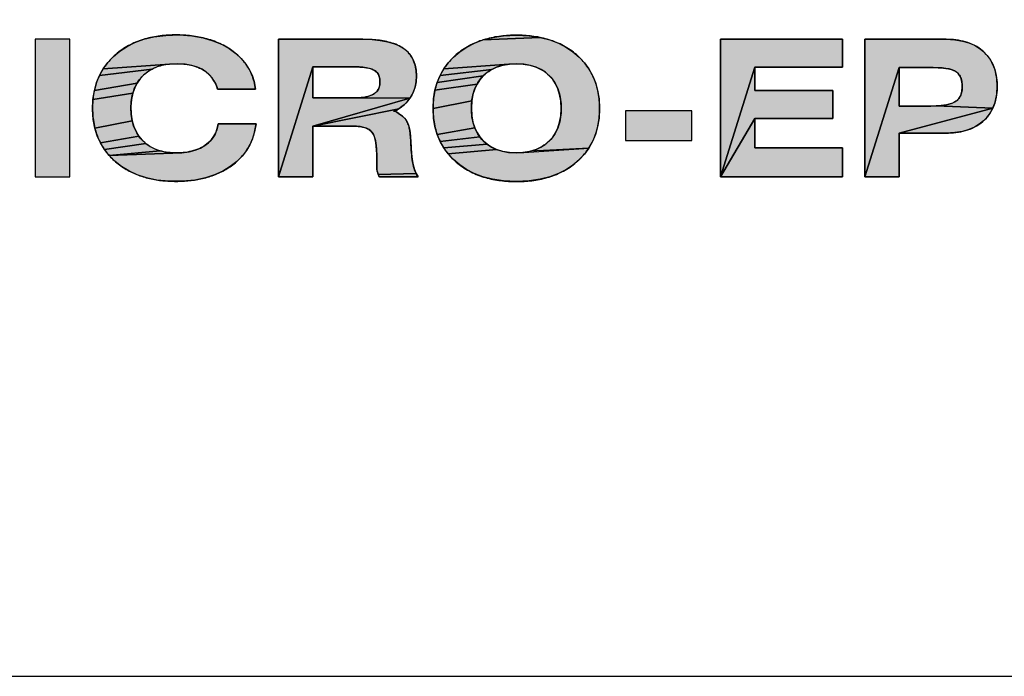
# Model space of a CAD drawing. Header units: millimetres. Extents: x 0 to 420, y 0 to 297.
# Tile 75 of 85: x 266.31 to 273.24, y 158.89 to 163.51. Entities that reach past the tile are written whole.
import ezdxf
from ezdxf.enums import TextEntityAlignment as Align

# ---------------------------------------------------------------- set-up
doc = ezdxf.new("R2010")
doc.units = ezdxf.units.MM
doc.header["$LTSCALE"] = 23.1
doc.layers.get('0').update_dxf_attribs({"linetype": 'CONTINUOUS'})
doc.layers.add('0000242733_2_KÖRPERKANTE', color=7, linetype='CONTINUOUS')
doc.layers.add('0000284035_5_BEMASSUNG', color=7, linetype='CONTINUOUS')
doc.styles.get("Standard").update_dxf_attribs({"font": 'isocpeur.ttf'})
doc.dimstyles.new('DIMSTYLE_2', dxfattribs={"dimtxt": 3.5, "dimasz": 4, "dimexe": 2, "dimexo": 0.5, "dimgap": 0.875, "dimtad": 1, "dimdec": 3, "dimdsep": 46, "dimtxsty": 'Standard', "dimblk": '_FILLED', "dimblk1": '_FILLED', "dimblk2": '_FILLED', "dimcen": 0.09, "dimclrt": 7, "dimazin": 2, "dimtp": 0.3, "dimtm": 0.3, "dimtfac": 1, "dimtdec": 3, "dimtofl": 0, "dimtmove": 0, "dimatfit": 3, "dimldrblk": '_FILLED', "dimfxl": 0, "dimtolj": 1, "dimarcsym": 0})

# ---------------------------------------------------------------- blocks, each defined once
blk = doc.blocks.new('_FILLED')
at = {"color": 0, "linetype": 'ByBlock'}
blk.add_solid([(0, 0), (-1, 0.125), (-1, -0.125)], dxfattribs=at)
blk = doc.blocks.new('*D12')
at = {"layer": '0000284035_5_BEMASSUNG', "color": 1, "linetype": 'Continuous'}
for p, q in [((262.0008, 209.8901), (327.927, 209.8901)), ((325.927, 209.8901), (325.927, 184.3901)), ((325.927, 158.8901), (325.927, 184.3901)), ((262.0008, 158.8901), (327.927, 158.8901))]:
    blk.add_line(p, q, dxfattribs=at)
at = {"layer": '0000284035_5_BEMASSUNG', "color": 1, "linetype": 'Continuous', "xscale": 4, "yscale": 4, "zscale": 4}
for p, rotation in [((325.927, 209.8901), 90), ((325.927, 158.8901), 270)]:
    blk.add_blockref('_FILLED', p, dxfattribs=dict(at, rotation=rotation))
at = {"layer": '0000284035_5_BEMASSUNG', "color": 7, "linetype": 'Continuous'}
blk.add_text('51', height=3.5, rotation=90, dxfattribs=at).set_placement((325.052, 184.3901), align=Align.CENTER)

msp = doc.modelspace()

# ---------------------------------------------------------------- hatches: boundary and pattern name
at = {"linetype": 'Continuous'}
for points in [[(267.4295, 163.4052), (267.5201, 163.3989), (267.5986, 163.385), (267.667, 163.3651), (267.7276, 163.3396), (267.782, 163.309), (267.8292, 163.2748), (267.8682, 163.2386), (267.8999, 163.2009), (267.9246, 163.1625), (267.9437, 163.122), (267.9582, 163.0766), (267.9684, 163.0226), (267.7004, 163.0226), (267.6928, 163.0473), (267.6801, 163.0744), (267.6624, 163.1022), (267.6424, 163.1256), (267.6193, 163.1457), (267.5915, 163.1636), (267.5585, 163.1788), (267.519, 163.191), (267.4721, 163.1992), (267.4178, 163.2026), (267.3634, 163.2004), (266.896, 163.168), (266.9283, 163.2119), (266.9673, 163.2533), (267.0127, 163.2913), (267.0632, 163.3244), (267.119, 163.3522), (267.1818, 163.375), (267.2532, 163.3921), (267.3355, 163.4027)], [(270.0413, 163.3701), (270.1012, 163.3473), (270.1547, 163.3197), (270.2032, 163.2871), (270.2469, 163.2499), (270.2845, 163.2096), (270.3158, 163.1669), (270.3416, 163.121), (270.3622, 163.0714), (270.3777, 163.0168), (270.3877, 162.956), (270.3912, 162.8879), (270.3876, 162.8198), (270.3777, 162.7591), (270.3622, 162.7046), (270.3416, 162.6551), (270.3158, 162.6094), (269.9043, 162.5865), (269.9441, 162.5991), (269.9786, 162.6153), (270.0093, 162.6353), (270.037, 162.6593), (270.0611, 162.6868), (270.0812, 162.7173), (270.0975, 162.7515), (270.11, 162.7907), (270.1182, 162.8358), (270.1212, 162.8883), (270.1183, 162.9411), (270.11, 162.9867), (270.0975, 163.0262), (270.0813, 163.0605), (270.0612, 163.091), (270.0372, 163.1185), (270.0097, 163.1424), (269.979, 163.1625), (269.9445, 163.1787), (269.9048, 163.1913), (269.8588, 163.1996), (269.8054, 163.2026), (269.752, 163.1996), (269.294, 163.1665), (269.3253, 163.2092), (269.363, 163.2496), (269.4069, 163.2869), (269.4556, 163.3195), (269.5094, 163.3472), (269.5694, 163.3701), (269.9734, 163.3877)], [(269.8054, 163.4036), (269.8955, 163.3993), (269.9734, 163.3877), (269.5694, 163.3701), (269.6373, 163.3877), (269.7153, 163.3993)], [(268.3724, 163.1816), (268.1294, 162.4056), (268.1294, 163.3746), (268.7244, 163.3746), (268.7897, 163.3726), (268.8473, 163.3668), (268.8975, 163.3576), (268.9405, 163.3453), (268.9767, 163.3305), (269.0062, 163.3137), (269.0305, 163.2948), (269.0509, 163.2737), (269.0673, 163.2509), (269.081, 163.2244), (269.0917, 163.1938), (269.0987, 163.1586), (269.1014, 163.1175), (269.0991, 163.076), (269.0923, 163.04), (269.0817, 163.0079), (269.069, 162.9814), (269.0554, 162.9592), (268.6811, 162.962), (268.7115, 162.9638), (268.7386, 162.9676), (268.7626, 162.9734), (268.7835, 162.9808), (268.8009, 162.9896), (268.8144, 162.9993), (268.8244, 163.0096), (268.8321, 163.0212), (268.8383, 163.0357), (268.8427, 163.0537), (268.8443, 163.0752), (268.843, 163.0959), (268.8392, 163.1131), (268.8335, 163.127), (268.8264, 163.138), (268.8172, 163.1475), (268.8051, 163.1561), (268.7894, 163.1638), (268.7705, 163.1702), (268.7489, 163.175), (268.7248, 163.178), (268.6982, 163.1799), (268.6687, 163.1811), (268.6364, 163.1816)], [(272.1014, 163.3746), (272.1014, 163.1786), (271.4844, 163.1786), (271.2424, 162.4056), (271.2424, 163.3746)], [(272.5024, 163.1756), (272.2594, 162.4056), (272.2594, 163.3746), (272.8324, 163.3746), (272.8939, 163.3714), (272.947, 163.3627), (272.9922, 163.3496), (273.0309, 163.3328), (273.065, 163.3123), (273.0949, 163.2886), (273.1209, 163.2617), (273.1426, 163.232), (273.1605, 163.1993), (273.1747, 163.1622), (273.185, 163.1199), (273.1906, 163.0711), (273.1906, 163.017), (273.1851, 162.9682), (273.1748, 162.926), (273.1606, 162.889), (272.7627, 162.9054), (272.7961, 162.9079), (272.8259, 162.9119), (272.852, 162.9176), (272.8746, 162.9249), (272.8933, 162.9339), (272.9085, 162.9447), (272.9207, 162.9572), (272.9304, 162.9716), (272.9381, 162.9889), (272.9433, 163.0099), (272.9456, 163.0347), (272.9449, 163.0608), (272.9413, 163.0839), (272.9354, 163.1035), (272.9275, 163.1196), (272.9175, 163.1329), (272.9056, 163.1438), (272.8914, 163.1527), (272.8739, 163.16), (272.8533, 163.1658), (272.8297, 163.1702), (272.8031, 163.1732), (272.7734, 163.175), (272.7404, 163.1756)], [(267.276, 163.1812), (267.2405, 163.1656), (266.8696, 163.1209), (266.896, 163.168), (267.3634, 163.2004), (267.3166, 163.1931)], [(268.6474, 162.9616), (268.6811, 162.962), (269.0554, 162.9592), (268.3724, 162.7636), (268.3724, 162.4056), (268.1294, 162.4056), (268.3724, 163.1816), (268.3724, 162.9616)], [(269.6662, 163.1786), (269.6316, 163.1623), (269.2681, 163.1208), (269.294, 163.1665), (269.752, 163.1996), (269.7061, 163.1913)], [(272.0344, 163.0146), (272.0344, 162.8176), (271.4844, 162.8176), (271.2424, 162.4056), (271.4844, 163.1786), (271.4844, 163.0146)], [(272.7254, 162.9046), (272.7627, 162.9054), (273.1606, 162.889), (272.5024, 162.7146), (272.5024, 162.4056), (272.2594, 162.4056), (272.5024, 163.1756), (272.5024, 162.9046)], [(267.1804, 163.1227), (267.1555, 163.0958), (267.1346, 163.0658), (266.8331, 163.0135), (266.8486, 163.0698), (266.8696, 163.1209), (267.2405, 163.1656), (267.2088, 163.1461)], [(269.5485, 163.0903), (269.5284, 163.0597), (269.232, 163.0169), (269.2475, 163.0713), (269.5727, 163.1178)], [(269.6005, 163.142), (269.5727, 163.1178), (269.2475, 163.0713), (269.2681, 163.1208), (269.6316, 163.1623)], [(267.1178, 163.033), (267.1045, 162.9951), (266.8235, 162.9507), (266.8331, 163.0135), (267.1346, 163.0658)], [(269.5122, 163.0256), (269.4996, 162.9864), (269.4914, 162.9413), (269.2185, 162.8884), (269.222, 162.9563), (269.232, 163.0169), (269.5284, 163.0597)], [(267.0953, 162.9516), (267.0912, 162.901), (267.0929, 162.8471), (267.1, 162.8005), (266.8367, 162.7502), (266.8254, 162.8111), (266.8207, 162.8802), (266.8235, 162.9507), (267.1045, 162.9951)], [(268.9786, 162.8864), (268.3724, 162.7636), (269.0554, 162.9592), (269.0416, 162.9406), (269.0279, 162.9257), (269.0146, 162.9139), (269.0019, 162.9041), (268.9899, 162.8951)], [(269.4884, 162.8888), (269.4914, 162.8364), (269.4995, 162.7913), (269.512, 162.7521), (269.2473, 162.7055), (269.2319, 162.7599), (269.222, 162.8205), (269.2185, 162.8884), (269.4914, 162.9413)], [(268.3724, 162.7636), (268.9786, 162.8864), (268.9679, 162.879), (268.958, 162.8736), (268.9404, 162.8696), (268.9475, 162.8687), (268.9552, 162.8661), (268.9636, 162.8614), (268.9726, 162.8551), (268.9824, 162.8479), (268.9931, 162.8404), (269.0047, 162.8318), (269.0169, 162.8207), (269.0285, 162.8063), (269.0379, 162.7897), (269.0458, 162.7694), (269.052, 162.7456), (269.0565, 162.7183), (269.0598, 162.6875), (269.0619, 162.653), (269.0641, 162.6139), (269.0675, 162.5699), (269.0724, 162.5278), (269.0788, 162.4903), (269.0876, 162.458), (269.0995, 162.4302), (268.8323, 162.4229), (268.8286, 162.434), (268.8253, 162.4466), (268.8229, 162.461), (268.8219, 162.4775), (268.8217, 162.4959), (268.8218, 162.5163), (268.822, 162.5393), (268.8219, 162.5654), (268.8208, 162.5948), (268.8187, 162.6226), (268.8155, 162.6475), (268.811, 162.6696), (268.8054, 162.689), (268.7985, 162.7055), (268.7904, 162.7187), (268.7806, 162.7294), (268.7676, 162.7394), (268.7508, 162.7481), (268.7304, 162.755), (268.7062, 162.7599), (268.6786, 162.7627), (268.6474, 162.7636)], [(272.8942, 162.7177), (272.8324, 162.7146), (272.5024, 162.7146), (273.1606, 162.889), (273.143, 162.8567), (273.1213, 162.8272), (273.0955, 162.8005), (273.0657, 162.7768), (273.0316, 162.7564), (272.9928, 162.7396), (272.9474, 162.7265)], [(267.1116, 162.76), (267.1269, 162.725), (267.146, 162.6939), (266.8761, 162.6456), (266.8536, 162.6955), (266.8367, 162.7502), (267.1, 162.8005)], [(267.6977, 162.746), (267.7044, 162.7796), (267.9724, 162.7796), (267.9622, 162.7232), (267.9481, 162.6753), (267.9294, 162.6324), (267.905, 162.5915), (267.874, 162.5519), (267.8362, 162.5143), (267.7907, 162.4789), (267.7385, 162.4472), (267.6804, 162.4206), (267.6152, 162.3994), (267.5408, 162.384), (267.4546, 162.3755), (267.3601, 162.3756), (267.2741, 162.3842), (267.1998, 162.3998), (267.1348, 162.4211), (267.0771, 162.4477), (267.0252, 162.4795), (266.9783, 162.5163), (266.9377, 162.5568), (267.449, 162.5765), (267.5003, 162.5833), (267.5439, 162.5945), (267.5805, 162.6093), (267.6114, 162.6269), (267.6373, 162.6469), (267.6585, 162.6688), (267.6753, 162.6923), (267.6882, 162.7174)], [(272.1014, 162.6096), (272.1014, 162.4056), (271.2424, 162.4056), (271.4844, 162.8176), (271.4844, 162.6096)], [(267.169, 162.6656), (267.1958, 162.6408), (266.9039, 162.5997), (266.8761, 162.6456), (267.146, 162.6939)], [(269.5282, 162.718), (269.5482, 162.6874), (269.2678, 162.6561), (269.2473, 162.7055), (269.512, 162.7521)], [(269.5722, 162.66), (269.5998, 162.636), (269.2935, 162.6104), (269.2678, 162.6561), (269.5482, 162.6874)], [(267.2592, 162.6026), (267.2973, 162.5891), (266.9377, 162.5568), (266.9039, 162.5997), (267.1958, 162.6408), (267.2259, 162.6197)], [(269.6306, 162.6158), (269.6652, 162.5995), (269.3248, 162.5678), (269.2935, 162.6104), (269.5998, 162.636)], [(267.3922, 162.5753), (267.449, 162.5765), (266.9377, 162.5568), (267.2973, 162.5891), (267.3411, 162.5798)], [(269.8047, 162.5754), (269.8582, 162.5783), (270.3158, 162.6094), (270.2845, 162.5668), (270.2469, 162.5266), (270.2032, 162.4895), (270.1547, 162.4569), (270.101, 162.4293), (270.041, 162.4065), (269.973, 162.389), (269.8949, 162.3774), (269.8047, 162.3732), (269.7146, 162.3775), (269.6367, 162.3892), (269.5688, 162.4069), (269.5087, 162.4298), (269.4549, 162.4575), (269.4062, 162.4903), (269.3623, 162.5275), (269.3248, 162.5678), (269.6652, 162.5995), (269.705, 162.5868), (269.7511, 162.5785)], [(268.8323, 162.4229), (269.0995, 162.4302), (269.1144, 162.4056), (268.8414, 162.4056), (268.8364, 162.4133)]]:
    msp.add_hatch(color=7, dxfattribs=at).paths.add_polyline_path(points)

# ---------------------------------------------------------------- linework, layer by layer
at = {"color": 7, "linetype": 'Continuous'}
for points in [[(267.4295, 163.4052), (267.5201, 163.3989), (267.5986, 163.385), (267.667, 163.3651), (267.7276, 163.3396), (267.782, 163.309), (267.8292, 163.2748), (267.8682, 163.2386), (267.8999, 163.2009), (267.9246, 163.1625), (267.9437, 163.122), (267.9582, 163.0766), (267.9684, 163.0226), (267.7004, 163.0226), (267.6928, 163.0473), (267.6801, 163.0744), (267.6624, 163.1022), (267.6424, 163.1256), (267.6193, 163.1457), (267.5915, 163.1636), (267.5585, 163.1788), (267.519, 163.191), (267.4721, 163.1992), (267.4178, 163.2026), (267.3634, 163.2004), (266.896, 163.168), (266.9283, 163.2119), (266.9673, 163.2533), (267.0127, 163.2913), (267.0632, 163.3244), (267.119, 163.3522), (267.1818, 163.375), (267.2532, 163.3921), (267.3355, 163.4027), (267.4295, 163.4052)], [(270.0413, 163.3701), (270.1012, 163.3473), (270.1547, 163.3197), (270.2032, 163.2871), (270.2469, 163.2499), (270.2845, 163.2096), (270.3158, 163.1669), (270.3416, 163.121), (270.3622, 163.0714), (270.3777, 163.0168), (270.3877, 162.956), (270.3912, 162.8879), (270.3876, 162.8198), (270.3777, 162.7591), (270.3622, 162.7046), (270.3416, 162.6551), (270.3158, 162.6094), (269.9043, 162.5865), (269.9441, 162.5991), (269.9786, 162.6153), (270.0093, 162.6353), (270.037, 162.6593), (270.0611, 162.6868), (270.0812, 162.7173), (270.0975, 162.7515), (270.11, 162.7907), (270.1182, 162.8358), (270.1212, 162.8883), (270.1183, 162.9411), (270.11, 162.9867), (270.0975, 163.0262), (270.0813, 163.0605), (270.0612, 163.091), (270.0372, 163.1185), (270.0097, 163.1424), (269.979, 163.1625), (269.9445, 163.1787), (269.9048, 163.1913), (269.8588, 163.1996), (269.8054, 163.2026), (269.752, 163.1996), (269.294, 163.1665), (269.3253, 163.2092), (269.363, 163.2496), (269.4069, 163.2869), (269.4556, 163.3195), (269.5094, 163.3472), (269.5694, 163.3701), (269.9734, 163.3877), (270.0413, 163.3701)], [(269.8054, 163.4036), (269.8955, 163.3993), (269.9734, 163.3877), (269.5694, 163.3701), (269.6373, 163.3877), (269.7153, 163.3993), (269.8054, 163.4036)], [(268.3724, 163.1816), (268.1294, 162.4056), (268.1294, 163.3746), (268.7244, 163.3746), (268.7897, 163.3726), (268.8473, 163.3668), (268.8975, 163.3576), (268.9405, 163.3453), (268.9767, 163.3305), (269.0062, 163.3137), (269.0305, 163.2948), (269.0509, 163.2737), (269.0673, 163.2509), (269.081, 163.2244), (269.0917, 163.1938), (269.0987, 163.1586), (269.1014, 163.1175), (269.0991, 163.076), (269.0923, 163.04), (269.0817, 163.0079), (269.069, 162.9814), (269.0554, 162.9592), (268.6811, 162.962), (268.7115, 162.9638), (268.7386, 162.9676), (268.7626, 162.9734), (268.7835, 162.9808), (268.8009, 162.9896), (268.8144, 162.9993), (268.8244, 163.0096), (268.8321, 163.0212), (268.8383, 163.0357), (268.8427, 163.0537), (268.8443, 163.0752), (268.843, 163.0959), (268.8392, 163.1131), (268.8335, 163.127), (268.8264, 163.138), (268.8172, 163.1475), (268.8051, 163.1561), (268.7894, 163.1638), (268.7705, 163.1702), (268.7489, 163.175), (268.7248, 163.178), (268.6982, 163.1799), (268.6687, 163.1811), (268.6364, 163.1816), (268.3724, 163.1816)], [(272.1014, 163.3746), (272.1014, 163.1786), (271.4844, 163.1786), (271.2424, 162.4056), (271.2424, 163.3746), (272.1014, 163.3746)], [(272.5024, 163.1756), (272.2594, 162.4056), (272.2594, 163.3746), (272.8324, 163.3746), (272.8939, 163.3714), (272.947, 163.3627), (272.9922, 163.3496), (273.0309, 163.3328), (273.065, 163.3123), (273.0949, 163.2886), (273.1209, 163.2617), (273.1426, 163.232), (273.1605, 163.1993), (273.1747, 163.1622), (273.185, 163.1199), (273.1906, 163.0711), (273.1906, 163.017), (273.1851, 162.9682), (273.1748, 162.926), (273.1606, 162.889), (272.7627, 162.9054), (272.7961, 162.9079), (272.8259, 162.9119), (272.852, 162.9176), (272.8746, 162.9249), (272.8933, 162.9339), (272.9085, 162.9447), (272.9207, 162.9572), (272.9304, 162.9716), (272.9381, 162.9889), (272.9433, 163.0099), (272.9456, 163.0347), (272.9449, 163.0608), (272.9413, 163.0839), (272.9354, 163.1035), (272.9275, 163.1196), (272.9175, 163.1329), (272.9056, 163.1438), (272.8914, 163.1527), (272.8739, 163.16), (272.8533, 163.1658), (272.8297, 163.1702), (272.8031, 163.1732), (272.7734, 163.175), (272.7404, 163.1756), (272.5024, 163.1756)], [(267.276, 163.1812), (267.2405, 163.1656), (266.8696, 163.1209), (266.896, 163.168), (267.3634, 163.2004), (267.3166, 163.1931), (267.276, 163.1812)], [(268.6474, 162.9616), (268.6811, 162.962), (269.0554, 162.9592), (268.3724, 162.7636), (268.3724, 162.4056), (268.1294, 162.4056), (268.3724, 163.1816), (268.3724, 162.9616), (268.6474, 162.9616)], [(269.6662, 163.1786), (269.6316, 163.1623), (269.2681, 163.1208), (269.294, 163.1665), (269.752, 163.1996), (269.7061, 163.1913), (269.6662, 163.1786)], [(272.0344, 163.0146), (272.0344, 162.8176), (271.4844, 162.8176), (271.2424, 162.4056), (271.4844, 163.1786), (271.4844, 163.0146), (272.0344, 163.0146)], [(272.7254, 162.9046), (272.7627, 162.9054), (273.1606, 162.889), (272.5024, 162.7146), (272.5024, 162.4056), (272.2594, 162.4056), (272.5024, 163.1756), (272.5024, 162.9046), (272.7254, 162.9046)], [(267.1804, 163.1227), (267.1555, 163.0958), (267.1346, 163.0658), (266.8331, 163.0135), (266.8486, 163.0698), (266.8696, 163.1209), (267.2405, 163.1656), (267.2088, 163.1461), (267.1804, 163.1227)], [(269.5485, 163.0903), (269.5284, 163.0597), (269.232, 163.0169), (269.2475, 163.0713), (269.5727, 163.1178), (269.5485, 163.0903)], [(269.6005, 163.142), (269.5727, 163.1178), (269.2475, 163.0713), (269.2681, 163.1208), (269.6316, 163.1623), (269.6005, 163.142)], [(267.1178, 163.033), (267.1045, 162.9951), (266.8235, 162.9507), (266.8331, 163.0135), (267.1346, 163.0658), (267.1178, 163.033)], [(269.5122, 163.0256), (269.4996, 162.9864), (269.4914, 162.9413), (269.2185, 162.8884), (269.222, 162.9563), (269.232, 163.0169), (269.5284, 163.0597), (269.5122, 163.0256)], [(267.0953, 162.9516), (267.0912, 162.901), (267.0929, 162.8471), (267.1, 162.8005), (266.8367, 162.7502), (266.8254, 162.8111), (266.8207, 162.8802), (266.8235, 162.9507), (267.1045, 162.9951), (267.0953, 162.9516)], [(268.9786, 162.8864), (268.3724, 162.7636), (269.0554, 162.9592), (269.0416, 162.9406), (269.0279, 162.9257), (269.0146, 162.9139), (269.0019, 162.9041), (268.9899, 162.8951), (268.9786, 162.8864)], [(269.4884, 162.8888), (269.4914, 162.8364), (269.4995, 162.7913), (269.512, 162.7521), (269.2473, 162.7055), (269.2319, 162.7599), (269.222, 162.8205), (269.2185, 162.8884), (269.4914, 162.9413), (269.4884, 162.8888)], [(268.3724, 162.7636), (268.9786, 162.8864), (268.9679, 162.879), (268.958, 162.8736), (268.9404, 162.8696), (268.9475, 162.8687), (268.9552, 162.8661), (268.9636, 162.8614), (268.9726, 162.8551), (268.9824, 162.8479), (268.9931, 162.8404), (269.0047, 162.8318), (269.0169, 162.8207), (269.0285, 162.8063), (269.0379, 162.7897), (269.0458, 162.7694), (269.052, 162.7456), (269.0565, 162.7183), (269.0598, 162.6875), (269.0619, 162.653), (269.0641, 162.6139), (269.0675, 162.5699), (269.0724, 162.5278), (269.0788, 162.4903), (269.0876, 162.458), (269.0995, 162.4302), (268.8323, 162.4229), (268.8286, 162.434), (268.8253, 162.4466), (268.8229, 162.461), (268.8219, 162.4775), (268.8217, 162.4959), (268.8218, 162.5163), (268.822, 162.5393), (268.8219, 162.5654), (268.8208, 162.5948), (268.8187, 162.6226), (268.8155, 162.6475), (268.811, 162.6696), (268.8054, 162.689), (268.7985, 162.7055), (268.7904, 162.7187), (268.7806, 162.7294), (268.7676, 162.7394), (268.7508, 162.7481), (268.7304, 162.755), (268.7062, 162.7599), (268.6786, 162.7627), (268.6474, 162.7636), (268.3724, 162.7636)], [(272.8942, 162.7177), (272.8324, 162.7146), (272.5024, 162.7146), (273.1606, 162.889), (273.143, 162.8567), (273.1213, 162.8272), (273.0955, 162.8005), (273.0657, 162.7768), (273.0316, 162.7564), (272.9928, 162.7396), (272.9474, 162.7265), (272.8942, 162.7177)], [(267.1116, 162.76), (267.1269, 162.725), (267.146, 162.6939), (266.8761, 162.6456), (266.8536, 162.6955), (266.8367, 162.7502), (267.1, 162.8005), (267.1116, 162.76)], [(267.6977, 162.746), (267.7044, 162.7796), (267.9724, 162.7796), (267.9622, 162.7232), (267.9481, 162.6753), (267.9294, 162.6324), (267.905, 162.5915), (267.874, 162.5519), (267.8362, 162.5143), (267.7907, 162.4789), (267.7385, 162.4472), (267.6804, 162.4206), (267.6152, 162.3994), (267.5408, 162.384), (267.4546, 162.3755), (267.3601, 162.3756), (267.2741, 162.3842), (267.1998, 162.3998), (267.1348, 162.4211), (267.0771, 162.4477), (267.0252, 162.4795), (266.9783, 162.5163), (266.9377, 162.5568), (267.449, 162.5765), (267.5003, 162.5833), (267.5439, 162.5945), (267.5805, 162.6093), (267.6114, 162.6269), (267.6373, 162.6469), (267.6585, 162.6688), (267.6753, 162.6923), (267.6882, 162.7174), (267.6977, 162.746)], [(272.1014, 162.6096), (272.1014, 162.4056), (271.2424, 162.4056), (271.4844, 162.8176), (271.4844, 162.6096), (272.1014, 162.6096)], [(267.169, 162.6656), (267.1958, 162.6408), (266.9039, 162.5997), (266.8761, 162.6456), (267.146, 162.6939), (267.169, 162.6656)], [(269.5282, 162.718), (269.5482, 162.6874), (269.2678, 162.6561), (269.2473, 162.7055), (269.512, 162.7521), (269.5282, 162.718)], [(269.5722, 162.66), (269.5998, 162.636), (269.2935, 162.6104), (269.2678, 162.6561), (269.5482, 162.6874), (269.5722, 162.66)], [(267.2592, 162.6026), (267.2973, 162.5891), (266.9377, 162.5568), (266.9039, 162.5997), (267.1958, 162.6408), (267.2259, 162.6197), (267.2592, 162.6026)], [(269.6306, 162.6158), (269.6652, 162.5995), (269.3248, 162.5678), (269.2935, 162.6104), (269.5998, 162.636), (269.6306, 162.6158)], [(267.3922, 162.5753), (267.449, 162.5765), (266.9377, 162.5568), (267.2973, 162.5891), (267.3411, 162.5798), (267.3922, 162.5753)], [(269.8047, 162.5754), (269.8582, 162.5783), (270.3158, 162.6094), (270.2845, 162.5668), (270.2469, 162.5266), (270.2032, 162.4895), (270.1547, 162.4569), (270.101, 162.4293), (270.041, 162.4065), (269.973, 162.389), (269.8949, 162.3774), (269.8047, 162.3732), (269.7146, 162.3775), (269.6367, 162.3892), (269.5688, 162.4069), (269.5087, 162.4298), (269.4549, 162.4575), (269.4062, 162.4903), (269.3623, 162.5275), (269.3248, 162.5678), (269.6652, 162.5995), (269.705, 162.5868), (269.7511, 162.5785), (269.8047, 162.5754)], [(268.8323, 162.4229), (269.0995, 162.4302), (269.1144, 162.4056), (268.8414, 162.4056), (268.8364, 162.4133), (268.8323, 162.4229)]]:
    msp.add_lwpolyline(points, dxfattribs=at)
for points in [[(266.4174, 162.4056), (266.4174, 163.3746), (266.6604, 162.4056), (266.6604, 163.3746)], [(268.9488, 162.8705), (268.9404, 162.8696), (268.958, 162.8736)], [(270.5734, 162.6616), (270.5734, 162.8716), (271.0414, 162.6616), (271.0414, 162.8716)], [(269.9043, 162.5865), (270.3158, 162.6094), (269.8582, 162.5783)]]:
    msp.add_solid(points, dxfattribs=at)
at = {"layer": '0000242733_2_KÖRPERKANTE', "color": 7, "linetype": 'Continuous'}
for p, q in [((266.6604, 163.3746), (266.4174, 163.3746)), ((266.4174, 163.3746), (266.4174, 162.4056)), ((266.6604, 162.4056), (266.6604, 163.3746)), ((268.7244, 163.3746), (268.1294, 163.3746)), ((268.1294, 163.3746), (268.1294, 162.4056)), ((272.1014, 163.3746), (271.2424, 163.3746)), ((271.2424, 163.3746), (271.2424, 162.4056)), ((272.1014, 163.1786), (272.1014, 163.3746)), ((272.8324, 163.3746), (272.2594, 163.3746)), ((272.2594, 163.3746), (272.2594, 162.4056)), ((268.3724, 163.1816), (268.6364, 163.1816)), ((268.3724, 162.9616), (268.3724, 163.1816)), ((271.4844, 163.1786), (272.1014, 163.1786)), ((271.4844, 163.0146), (271.4844, 163.1786)), ((272.5024, 163.1756), (272.7404, 163.1756)), ((272.5024, 162.9046), (272.5024, 163.1756)), ((267.7004, 163.0226), (267.9684, 163.0226)), ((268.6474, 162.9616), (268.3724, 162.9616)), ((272.0344, 163.0146), (271.4844, 163.0146)), ((272.0344, 162.8176), (272.0344, 163.0146)), ((272.7254, 162.9046), (272.5024, 162.9046)), ((271.0414, 162.8716), (270.5734, 162.8716)), ((270.5734, 162.8716), (270.5734, 162.6616)), ((271.0414, 162.6616), (271.0414, 162.8716)), ((267.9724, 162.7796), (267.7044, 162.7796)), ((268.3724, 162.7636), (268.6474, 162.7636)), ((268.3724, 162.4056), (268.3724, 162.7636)), ((271.4844, 162.8176), (272.0344, 162.8176)), ((271.4844, 162.6096), (271.4844, 162.8176)), ((272.5024, 162.7146), (272.8324, 162.7146)), ((272.5024, 162.4056), (272.5024, 162.7146)), ((270.5734, 162.6616), (271.0414, 162.6616)), ((272.1014, 162.6096), (271.4844, 162.6096)), ((272.1014, 162.4056), (272.1014, 162.6096)), ((266.4174, 162.4056), (266.6604, 162.4056)), ((268.1294, 162.4056), (268.3724, 162.4056)), ((268.8414, 162.4056), (269.1144, 162.4056)), ((271.2424, 162.4056), (272.1014, 162.4056)), ((272.2594, 162.4056), (272.5024, 162.4056))]:
    msp.add_line(p, q, dxfattribs=at)
for points, knots in [([(267.9684, 163.0226), (267.9635, 163.059), (267.9466, 163.1316), (267.8864, 163.2263), (267.8029, 163.2998), (267.7058, 163.3536), (267.6002, 163.3877), (267.5089, 163.4016), (267.4353, 163.4056), (267.3617, 163.4056), (267.2697, 163.3977), (267.1618, 163.3722), (267.0602, 163.3272), (266.9704, 163.2618), (266.897, 163.1781), (266.847, 163.0785), (266.8262, 162.9881), (266.8203, 162.9147), (266.8206, 162.8594), (266.8254, 162.8043), (266.8323, 162.7681), (266.8367, 162.7502)], [0, 0, 0, 0, 0.062425, 0.124789, 0.187234, 0.249731, 0.31225, 0.374793, 0.406088, 0.437383, 0.499935, 0.562464, 0.624965, 0.687449, 0.749909, 0.812357, 0.874839, 0.906128, 0.937423, 0.968711, 1, 1, 1, 1]), ([(269.8054, 163.4036), (269.7687, 163.4036), (269.6953, 163.3997), (269.5869, 163.3787), (269.4836, 163.3392), (269.3906, 163.2791), (269.3125, 163.2005), (269.2558, 163.1051), (269.2244, 162.9987), (269.2156, 162.8886), (269.2242, 162.7785), (269.2554, 162.6721), (269.3119, 162.5766), (269.39, 162.4979), (269.4829, 162.4378), (269.5862, 162.3982), (269.6946, 162.3772), (269.768, 162.3732), (269.8047, 162.3732)], [0, 0, 0, 0, 0.06256, 0.125097, 0.187607, 0.250094, 0.312565, 0.375013, 0.437485, 0.500001, 0.562517, 0.624989, 0.687436, 0.749906, 0.812393, 0.874903, 0.93744, 1, 1, 1, 1]), ([(269.8047, 162.3732), (269.8413, 162.3732), (269.9148, 162.377), (270.0232, 162.3978), (270.1265, 162.4372), (270.2196, 162.4972), (270.2976, 162.5759), (270.3541, 162.6715), (270.3854, 162.7778), (270.3941, 162.8879), (270.3854, 162.998), (270.3543, 163.1044), (270.2979, 163.2001), (270.2201, 163.2789), (270.1272, 163.3392), (270.0239, 163.3787), (269.9155, 163.3997), (269.8421, 163.4036), (269.8054, 163.4036)], [0, 0, 0, 0, 0.06256, 0.125098, 0.187607, 0.250093, 0.312563, 0.37501, 0.437483, 0.5, 0.562517, 0.62499, 0.687438, 0.749908, 0.812394, 0.874903, 0.93744, 1, 1, 1, 1]), ([(268.9404, 162.8696), (268.9575, 162.8696), (268.9871, 162.8938), (269.0287, 162.9228), (269.0611, 162.965), (269.0851, 163.0115), (269.0988, 163.0623), (269.1026, 163.1146), (269.0991, 163.1669), (269.0859, 163.2178), (269.0612, 163.2644), (269.0247, 163.3026), (268.9802, 163.3306), (268.915, 163.3558), (268.8289, 163.3716), (268.7592, 163.3746), (268.7244, 163.3746)], [0, 0, 0, 0, 0.061517, 0.124112, 0.186623, 0.249179, 0.31175, 0.374348, 0.436951, 0.499512, 0.562024, 0.624533, 0.687079, 0.749681, 0.874785, 1, 1, 1, 1]), ([(272.8324, 162.7146), (272.8554, 162.7146), (272.9016, 162.7169), (272.9697, 162.73), (273.0346, 162.7551), (273.0925, 162.794), (273.1393, 162.8457), (273.1713, 162.9077), (273.1883, 162.9751), (273.193, 163.0443), (273.1882, 163.1135), (273.1711, 163.181), (273.139, 163.2429), (273.0923, 163.2947), (273.0345, 163.3338), (272.9697, 163.359), (272.9016, 163.3722), (272.8554, 163.3746), (272.8324, 163.3746)], [0, 0, 0, 0, 0.062557, 0.125094, 0.187593, 0.250063, 0.312513, 0.374963, 0.43746, 0.499998, 0.562536, 0.625034, 0.687487, 0.749939, 0.812409, 0.874907, 0.937443, 1, 1, 1, 1]), ([(267.0953, 162.9516), (267.1002, 162.9851), (267.1146, 163.035), (267.1509, 163.0926), (267.186, 163.1299), (267.2273, 163.1601), (267.2736, 163.1819), (267.3228, 163.1956), (267.3734, 163.2022), (267.4244, 163.2033), (267.4753, 163.1998), (267.5255, 163.1906), (267.5739, 163.1742), (267.611, 163.153), (267.6372, 163.1314), (267.6548, 163.1128), (267.6699, 163.0923), (267.6871, 163.063), (267.6967, 163.0391), (267.7004, 163.0226)], [0, 0, 0, 0, 0.124651, 0.187155, 0.249662, 0.312173, 0.374687, 0.437219, 0.499768, 0.562327, 0.624881, 0.687427, 0.74995, 0.812438, 0.843725, 0.875006, 0.906291, 0.93758, 1, 1, 1, 1]), ([(268.6364, 163.1816), (268.6583, 163.1816), (268.7019, 163.1803), (268.7569, 163.1755), (268.7985, 163.1614), (268.8217, 163.1456), (268.834, 163.1273), (268.842, 163.1068), (268.8454, 163.0793), (268.8428, 163.0465), (268.8332, 163.0202), (268.8193, 163.003), (268.8022, 162.9893), (268.7773, 162.9773), (268.7456, 162.9683), (268.7131, 162.9634), (268.6802, 162.9617), (268.6583, 162.9616), (268.6474, 162.9616)], [0, 0, 0, 0, 0.125138, 0.25012, 0.312623, 0.374891, 0.406146, 0.437426, 0.499879, 0.562374, 0.624707, 0.655969, 0.687255, 0.749735, 0.812286, 0.87485, 0.937424, 1, 1, 1, 1]), ([(269.8047, 162.5754), (269.7628, 162.5755), (269.6989, 162.5833), (269.6219, 162.618), (269.5717, 162.657), (269.5319, 162.7066), (269.5052, 162.7642), (269.491, 162.826), (269.4871, 162.8891), (269.4911, 162.9522), (269.5055, 163.0139), (269.5325, 163.0715), (269.5724, 163.121), (269.6226, 163.1599), (269.6996, 163.1948), (269.7635, 163.2026), (269.8054, 163.2026)], [0, 0, 0, 0, 0.124761, 0.187291, 0.249807, 0.312322, 0.374845, 0.437409, 0.500001, 0.562594, 0.625157, 0.68768, 0.750196, 0.812715, 0.875245, 1, 1, 1, 1]), ([(269.8054, 163.2026), (269.8264, 163.2026), (269.8685, 163.2001), (269.9303, 163.1862), (269.9882, 163.16), (270.0383, 163.1209), (270.0779, 163.0712), (270.1045, 163.0135), (270.1186, 162.9517), (270.1225, 162.8886), (270.1186, 162.8255), (270.1044, 162.7638), (270.0776, 162.7062), (270.0378, 162.6566), (269.9876, 162.6176), (269.9297, 162.5916), (269.8678, 162.5779), (269.8257, 162.5754), (269.8047, 162.5754)], [0, 0, 0, 0, 0.062546, 0.125062, 0.187539, 0.250004, 0.312468, 0.374942, 0.437458, 0.500001, 0.562543, 0.625056, 0.68753, 0.749994, 0.81246, 0.874938, 0.937454, 1, 1, 1, 1]), ([(272.7404, 163.1756), (272.7525, 163.1756), (272.7768, 163.1752), (272.8131, 163.1727), (272.8432, 163.1684), (272.8668, 163.1625), (272.884, 163.1566), (272.9003, 163.1483), (272.9146, 163.1368), (272.9262, 163.1227), (272.9347, 163.1064), (272.9404, 163.0891), (272.9451, 163.0653), (272.9466, 163.0348), (272.9427, 162.9985), (272.9287, 162.9642), (272.9028, 162.9375), (272.8751, 162.9243), (272.8519, 162.9173), (272.8282, 162.9119), (272.7981, 162.9077), (272.7618, 162.9051), (272.7375, 162.9046), (272.7254, 162.9046)], [0, 0, 0, 0, 0.062547, 0.125092, 0.187624, 0.2189, 0.250183, 0.281453, 0.312708, 0.343977, 0.375244, 0.406523, 0.437806, 0.500315, 0.562789, 0.625133, 0.687405, 0.749805, 0.781086, 0.812366, 0.874905, 0.937452, 1, 1, 1, 1]), ([(267.7044, 162.7796), (267.7013, 162.7597), (267.6929, 162.72), (267.6613, 162.6674), (267.6158, 162.6268), (267.5439, 162.5896), (267.4633, 162.5751), (267.383, 162.5745), (267.3228, 162.5812), (267.2645, 162.5981), (267.2109, 162.6267), (267.165, 162.6666), (267.1293, 162.7158), (267.1056, 162.7717), (267.0931, 162.831), (267.0898, 162.8914), (267.0924, 162.9317), (267.0953, 162.9516)], [0, 0, 0, 0, 0.062495, 0.12488, 0.187323, 0.249824, 0.374574, 0.43716, 0.499725, 0.562266, 0.624775, 0.687279, 0.749782, 0.8123, 0.874849, 0.937424, 1, 1, 1, 1]), ([(269.1144, 162.4056), (269.1018, 162.4234), (269.0825, 162.4636), (269.0716, 162.5286), (269.066, 162.583), (269.0632, 162.6267), (269.0617, 162.6595), (269.0596, 162.6923), (269.056, 162.725), (269.05, 162.7573), (269.0415, 162.7835), (269.0313, 162.8029), (269.0215, 162.8162), (269.0099, 162.8279), (268.9969, 162.8379), (268.9833, 162.8471), (268.9702, 162.857), (268.9567, 162.8663), (268.9458, 162.8696), (268.9404, 162.8696)], [0, 0, 0, 0, 0.12469, 0.249687, 0.374777, 0.437326, 0.499877, 0.562425, 0.624975, 0.687513, 0.750022, 0.781307, 0.812587, 0.843866, 0.875135, 0.906413, 0.937688, 0.968937, 1, 1, 1, 1]), ([(266.8367, 162.7502), (266.8442, 162.7198), (266.865, 162.6601), (266.9146, 162.5794), (266.98, 162.5109), (267.0568, 162.4558), (267.1423, 162.4155), (267.2331, 162.3895), (267.3265, 162.3762), (267.4519, 162.3719), (267.5779, 162.3853), (267.6974, 162.4247), (267.781, 162.4689), (267.8553, 162.5274), (267.9056, 162.5885), (267.936, 162.6435), (267.9533, 162.6874), (267.9651, 162.7331), (267.9703, 162.764), (267.9724, 162.7796)], [0, 0, 0, 0, 0.062481, 0.124951, 0.187436, 0.249934, 0.312442, 0.374966, 0.437505, 0.500056, 0.624929, 0.68745, 0.749954, 0.812443, 0.874893, 0.906169, 0.937441, 0.968722, 1, 1, 1, 1]), ([(268.6474, 162.7636), (268.6573, 162.7636), (268.6772, 162.7632), (268.7069, 162.7603), (268.7362, 162.7543), (268.764, 162.7431), (268.7841, 162.7277), (268.7957, 162.7115), (268.8022, 162.698), (268.8072, 162.684), (268.8125, 162.6648), (268.817, 162.6403), (268.82, 162.6106), (268.8216, 162.5809), (268.8221, 162.5511), (268.8219, 162.5262), (268.8217, 162.5064), (268.8217, 162.4915), (268.8219, 162.4765), (268.8226, 162.4617), (268.8249, 162.4469), (268.829, 162.4325), (268.8337, 162.4184), (268.8383, 162.4094), (268.8414, 162.4056)], [0, 0, 0, 0, 0.062523, 0.125043, 0.18755, 0.249996, 0.312319, 0.343569, 0.37484, 0.406111, 0.437377, 0.499888, 0.56241, 0.624931, 0.687454, 0.749976, 0.781238, 0.812498, 0.843761, 0.875024, 0.906284, 0.937544, 0.968803, 1, 1, 1, 1])]:
    msp.add_open_spline(points, degree=3, knots=knots, dxfattribs=at)

# ---------------------------------------------------------------- dimensions: what is measured, and where the dimension line sits
at = {"layer": '0000284035_5_BEMASSUNG', "color": 1, "linetype": 'Continuous'}
dim = msp.add_linear_dim(base=(325.927, 158.8901), p1=(261.5008, 209.8901), p2=(261.5008, 158.8901), angle=270, dimstyle='DIMSTYLE_2', dxfattribs=at)
dim.commit()
dim.dimension.update_dxf_attribs({"geometry": '*D12', "text_midpoint": (325.927, 184.3915), "dimtype": 160})

doc.saveas('drawing.dxf')
